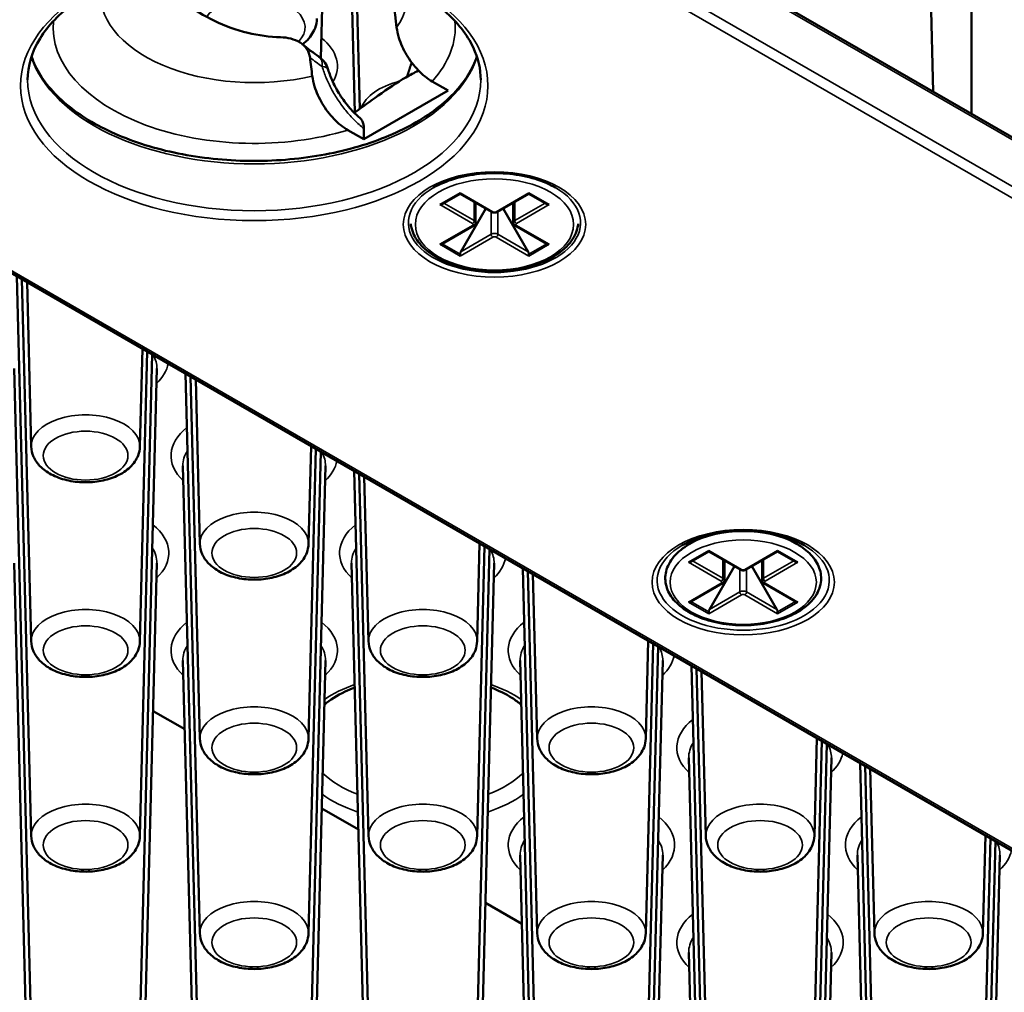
# Paper-space layout 'Sheet_1' of a CAD drawing. Header units: millimetres. Extents: x 0.8 to 58.3, y 0.8 to 58.3.
# Tile 103 of 128: x 45.9 to 47.5, y 43.7 to 45.3. Entities that reach past the tile are written whole.
import ezdxf

# ---------------------------------------------------------------- set-up
doc = ezdxf.new("R2010")
doc.units = ezdxf.units.MM
doc.layers.add('Visible (ISO)', color=7, linetype='Continuous', lineweight=50)
doc.layers.add('Visible Narrow (ISO)', color=7, linetype='Continuous', lineweight=35)

psp = doc.layouts.new('Sheet_1')

# ---------------------------------------------------------------- linework, layer by layer
at = {"layer": 'Visible (ISO)'}
for p, q in [((46.04148, 45.98232), (51.3587, 42.91242)), ((46.39077, 45.25234), (46.39501, 45.4174)), ((46.455, 45.16892), (46.44895, 45.40482)), ((46.4469, 45.16302), (46.44125, 45.38316)), ((47.46481, 45.37515), (47.46481, 45.16056)), ((47.39777, 45.35409), (47.40156, 45.19707)), ((50.41707, 42.27798), (45.09985, 45.34788)), ((46.57427, 45.21425), (46.6007, 45.19899)), ((46.6007, 45.19899), (46.46151, 45.11863)), ((46.46151, 45.11863), (46.43508, 45.13389)), ((46.46151, 45.11863), (46.46151, 45.13653)), ((46.62043, 45.02876), (46.59096, 45.01174)), ((46.62043, 45.03009), (46.62043, 45.02876)), ((46.62043, 45.02876), (46.67251, 44.99869)), ((46.68201, 44.99869), (46.73409, 45.02876)), ((46.73409, 45.03009), (46.73409, 45.02876)), ((46.73409, 45.02876), (46.76356, 45.01174)), ((46.64616, 44.9812), (46.64616, 45.0139)), ((46.70836, 44.9812), (46.70836, 45.0139)), ((46.62158, 44.93299), (46.66277, 45.00431)), ((46.69176, 45.00431), (46.73294, 44.93299)), ((46.59096, 44.94612), (46.64304, 44.97619)), ((46.71148, 44.97619), (46.76356, 44.94612)), ((46.62043, 44.92589), (46.62043, 44.9291)), ((46.73409, 44.92589), (46.73409, 44.9291)), ((45.91253, 43.96832), (45.88882, 44.89237)), ((45.91253, 44.28977), (45.89719, 44.88754)), ((45.91253, 44.61123), (45.90556, 44.8827)), ((46.09181, 44.61123), (46.09595, 44.77278)), ((46.09181, 44.28977), (46.10408, 44.76809)), ((46.09181, 43.96832), (46.11221, 44.7634)), ((45.91253, 43.64686), (45.88448, 44.74025)), ((46.09181, 43.64686), (46.11986, 44.74025)), ((46.19092, 43.80759), (46.16721, 44.73164)), ((46.19092, 44.12905), (46.17558, 44.72681)), ((46.19092, 44.4505), (46.18395, 44.72198)), ((46.3702, 44.4505), (46.37434, 44.61205)), ((46.3702, 44.12905), (46.38247, 44.60736)), ((46.3702, 43.80759), (46.3906, 44.60267)), ((46.19092, 43.48614), (46.16286, 44.57952)), ((46.3702, 43.48614), (46.39825, 44.57952)), ((46.46931, 43.64686), (46.4456, 44.57092)), ((46.46931, 43.96832), (46.45397, 44.56608)), ((46.46931, 44.28977), (46.46234, 44.56125)), ((47.01991, 44.46218), (46.99856, 44.44986)), ((47.15586, 44.46218), (47.17721, 44.44986)), ((46.64859, 44.28977), (46.65273, 44.45133)), ((46.64859, 43.96832), (46.66086, 44.44663)), ((46.64859, 43.64686), (46.66899, 44.44194)), ((47.03105, 44.43808), (47.00158, 44.42107)), ((47.03105, 44.43941), (47.03105, 44.43808)), ((47.03105, 44.43808), (47.08313, 44.40801)), ((47.09264, 44.40801), (47.14472, 44.43808)), ((47.14472, 44.43941), (47.14472, 44.43808)), ((47.14472, 44.43808), (47.17419, 44.42107)), ((45.90593, 43.58252), (45.88448, 44.41879)), ((46.09841, 43.58252), (46.11986, 44.41879)), ((46.46931, 43.32541), (46.44125, 44.41879)), ((46.64859, 43.32541), (46.67664, 44.41879)), ((46.7477, 43.48614), (46.72399, 44.41019)), ((47.03221, 44.34231), (47.07339, 44.41364)), ((47.05678, 44.39053), (47.05678, 44.42323)), ((47.10238, 44.41364), (47.14356, 44.34231)), ((47.11899, 44.39053), (47.11899, 44.42323)), ((46.7477, 43.80759), (46.73236, 44.40535)), ((46.7477, 44.12905), (46.74073, 44.40052)), ((47.00158, 44.35544), (47.05366, 44.38551)), ((47.12211, 44.38551), (47.17419, 44.35544)), ((47.03105, 44.33522), (47.03105, 44.33843)), ((47.14472, 44.33522), (47.14472, 44.33843)), ((46.92698, 44.12905), (46.93112, 44.2906)), ((46.92698, 43.80759), (46.93925, 44.28591)), ((46.92698, 43.48614), (46.94738, 44.28121)), ((46.18432, 43.42179), (46.16286, 44.25806)), ((46.3768, 43.42179), (46.39825, 44.25806)), ((46.7477, 43.16468), (46.71964, 44.25806)), ((46.92698, 43.16468), (46.95503, 44.25806)), ((47.02608, 43.32541), (47.00237, 44.24946)), ((47.02608, 43.64686), (47.01075, 44.24463)), ((47.02608, 43.96832), (47.01912, 44.23979)), ((46.16578, 44.14447), (46.1136, 44.1746)), ((47.20536, 43.96832), (47.20951, 44.12987)), ((47.20536, 43.64686), (47.21764, 44.12518)), ((47.20536, 43.32541), (47.22576, 44.12049)), ((47.02608, 43.00395), (46.99803, 44.09733)), ((47.20536, 43.00395), (47.23342, 44.09733)), ((47.30447, 43.16468), (47.28076, 44.08873)), ((47.30447, 43.48614), (47.28913, 44.0839)), ((47.30447, 43.80759), (47.29751, 44.07907)), ((46.45254, 43.97891), (46.39199, 44.01387)), ((47.48375, 43.80759), (47.4879, 43.96914)), ((47.48375, 43.48614), (47.49602, 43.96445)), ((47.48375, 43.16468), (47.50415, 43.95976)), ((46.7411, 43.10033), (46.71964, 43.93661)), ((46.93357, 43.10033), (46.95503, 43.93661)), ((47.30447, 42.84323), (47.27642, 43.93661)), ((47.48375, 42.84323), (47.51181, 43.93661)), ((46.72256, 43.82302), (46.66225, 43.85784)), ((47.01949, 42.93961), (46.99803, 43.77588)), ((47.21196, 42.93961), (47.23342, 43.77588))]:
    psp.add_line(p, q, dxfattribs=at)
psp.add_arc((46.36494, 45.22262), 0.03937, 16.12762, 54.96201, dxfattribs=at)
for centre, major_axis, start_param, end_param in [((46.58702, 45.01401), (-0.00557, 0), 1.5707963, 2.3561945), ((46.7675, 45.01401), (-0.00557, 0), 0.7853982, 1.5707963), ((46.58702, 44.94839), (-0.00557, 0), 1.5707963, 2.3561945), ((46.62437, 44.93138), (-0.00278, -0.00482), 4.712389, 5.4977871), ((46.73016, 44.93138), (0.00278, -0.00482), 0.7853982, 1.5707963), ((46.7675, 44.94839), (-0.00557, 0), 0.7853982, 1.5707963), ((47.08788, 44.43875), (0.08268, 0), 2.6739007, 2.7364457), ((47.08788, 44.43875), (0.08268, 0), 0.405147, 0.467692), ((46.99765, 44.42334), (-0.00557, 0), 1.5707963, 2.3561945), ((47.17812, 44.42334), (-0.00557, 0), 0.7853982, 1.5707963), ((46.99765, 44.35772), (-0.00557, 0), 1.5707963, 2.3561945), ((47.17812, 44.35772), (-0.00557, 0), 0.7853982, 1.5707963), ((47.03499, 44.3407), (-0.00278, -0.00482), 4.712389, 5.4977871), ((47.14078, 44.3407), (0.00278, -0.00482), 0.7853982, 1.5707963)]:
    psp.add_ellipse(centre, major_axis=major_axis, ratio=0.5773503, start_param=start_param, end_param=end_param, dxfattribs=at)
for points, knots in [([(45.90654, 45.21667), (45.90654, 45.23973), (45.91337, 45.26286), (45.94014, 45.30628), (45.9594, 45.32657), (46.00815, 45.36241), (46.03732, 45.37805), (46.10296, 45.40343), (46.13942, 45.41316), (46.21602, 45.42565), (46.25616, 45.42837), (46.33595, 45.42649), (46.37559, 45.42187), (46.4502, 45.4058), (46.48517, 45.39436), (46.54684, 45.366), (46.57353, 45.34909), (46.61618, 45.31177), (46.63208, 45.29138), (46.6504, 45.25276), (46.65457, 45.2347), (46.65457, 45.21667)], [2.3561945, 2.3561945, 2.3561945, 2.3561945, 2.698108, 2.698108, 3.0219211, 3.0219211, 3.3369244, 3.3369244, 3.651938, 3.651938, 3.967846, 3.967846, 4.2840357, 4.2840357, 4.5997526, 4.5997526, 4.9145363, 4.9145363, 5.2303809, 5.2303809, 5.4977871, 5.4977871, 5.4977871, 5.4977871]), ([(46.32424, 45.28719), (46.30613, 45.28767), (46.28792, 45.29003), (46.25096, 45.29892), (46.23256, 45.30558), (46.19777, 45.32245), (46.18151, 45.33251), (46.15158, 45.35496), (46.13787, 45.36732), (46.12553, 45.38036)], [0.000001, 0.000001, 0.000001, 0.000001, 0.14132537, 0.14132537, 0.29025621, 0.29025621, 0.4363553, 0.4363553, 0.58047928, 0.58047928, 0.58047928, 0.58047928]), ([(46.3604, 45.27535), (46.36235, 45.27687), (46.36421, 45.27848), (46.37247, 45.28635), (46.37776, 45.29369), (46.38293, 45.3072), (46.38407, 45.31273), (46.38422, 45.31831)], [8.00571469, 8.00571469, 8.00571469, 8.00571469, 8.09469536, 8.09469536, 8.42184173, 8.42184173, 8.62456748, 8.62456748, 8.62456748, 8.62456748]), ([(46.51566, 45.30344), (46.51643, 45.29775), (46.51773, 45.29171), (46.52221, 45.2772), (46.52707, 45.26647), (46.53738, 45.24914), (46.54472, 45.2395), (46.55827, 45.22542), (46.56693, 45.21849), (46.57427, 45.21425)], [0.63380124, 0.63380124, 0.63380124, 0.63380124, 0.67959173, 0.67959173, 0.75507245, 0.75507245, 0.83326278, 0.83326278, 0.91240478, 0.91240478, 0.91240478, 0.91240478]), ([(46.37272, 45.25351), (46.37241, 45.256), (46.37182, 45.25841), (46.3701, 45.2631), (46.36893, 45.26537), (46.36466, 45.27181), (46.36082, 45.27543), (46.35175, 45.28125), (46.34654, 45.28342), (46.33565, 45.28627), (46.33, 45.28704), (46.32424, 45.28719)], [0.000001, 0.000001, 0.000001, 0.000001, 0.0218699, 0.0218699, 0.04489416, 0.04489416, 0.09203041, 0.09203041, 0.1394188, 0.1394188, 0.1841503, 0.1841503, 0.1841503, 0.1841503]), ([(46.64816, 45.25524), (46.64478, 45.24517), (46.64006, 45.23516), (46.62098, 45.20421), (46.60171, 45.18392), (46.55296, 45.14808), (46.5238, 45.13243), (46.45816, 45.10706), (46.4217, 45.09732), (46.34509, 45.08484), (46.30495, 45.08211), (46.22517, 45.084), (46.18553, 45.08862), (46.11092, 45.10469), (46.07594, 45.11613), (46.01428, 45.14449), (45.98759, 45.1614), (45.94493, 45.19872), (45.92904, 45.21911), (45.91672, 45.24507), (45.91467, 45.25015), (45.91296, 45.25524)], [5.6889718, 5.6889718, 5.6889718, 5.6889718, 5.8397006, 5.8397006, 6.1635137, 6.1635137, 6.478517, 6.478517, 6.7935306, 6.7935306, 7.1094386, 7.1094386, 7.4256283, 7.4256283, 7.7413452, 7.7413452, 8.056129, 8.056129, 8.3719735, 8.3719735, 8.4481952, 8.4481952, 8.4481952, 8.4481952]), ([(46.43508, 45.13389), (46.42773, 45.13813), (46.41908, 45.14505), (46.40552, 45.15913), (46.39818, 45.16878), (46.38788, 45.18611), (46.38302, 45.19684), (46.37853, 45.21134), (46.37724, 45.21739), (46.37646, 45.22307)], [0.30196344, 0.30196344, 0.30196344, 0.30196344, 0.38110544, 0.38110544, 0.45929577, 0.45929577, 0.53477649, 0.53477649, 0.58056697, 0.58056697, 0.58056697, 0.58056697]), ([(46.40276, 45.23356), (46.40464, 45.22705), (46.40722, 45.22023), (46.41358, 45.20635), (46.41752, 45.19917), (46.42688, 45.18446), (46.43255, 45.1769), (46.44381, 45.16406), (46.44946, 45.15852), (46.45504, 45.15383)], [0, 0, 0, 0, 0.05656265, 0.05656265, 0.11788137, 0.11788137, 0.18981967, 0.18981967, 0.25528128, 0.25528128, 0.25528128, 0.25528128]), ([(46.44586, 45.16227), (46.45839, 45.17135), (46.47178, 45.18132), (46.50091, 45.20208), (46.51669, 45.21251), (46.53111, 45.22084), (46.53779, 45.22469), (46.54476, 45.22843), (46.55188, 45.23203)], [3.19987132, 3.19987132, 3.19987132, 3.19987132, 3.33244393, 3.33244393, 3.48781828, 3.48781828, 3.48781828, 3.55978398, 3.55978398, 3.55978398, 3.55978398]), ([(46.45504, 45.15383), (46.4565, 45.1526), (46.45774, 45.15104), (46.45967, 45.14746), (46.46037, 45.14548), (46.46129, 45.1412), (46.46151, 45.13893), (46.46151, 45.13653)], [-0.070927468, -0.070927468, -0.070927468, -0.070927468, -0.04590345, -0.04590345, -0.022428, -0.022428, -0.000001, -0.000001, -0.000001, -0.000001]), ([(46.5767, 45.03887), (46.58665, 45.04461), (46.59833, 45.04958), (46.62409, 45.05732), (46.63817, 45.06007), (46.66729, 45.06299), (46.68233, 45.06314), (46.71171, 45.06078), (46.72606, 45.05828), (46.75247, 45.05095), (46.76454, 45.04614), (46.77589, 45.03997), (46.77686, 45.03942), (46.77782, 45.03887)], [3.1415927, 3.1415927, 3.1415927, 3.1415927, 3.4472139, 3.4472139, 3.7550864, 3.7550864, 4.0649018, 4.0649018, 4.3748244, 4.3748244, 4.6829666, 4.6829666, 4.712389, 4.712389, 4.712389, 4.712389]), ([(46.67251, 44.99869), (46.67311, 44.99834), (46.67373, 44.99809), (46.675, 44.99772), (46.67564, 44.9976), (46.67694, 44.99748), (46.67759, 44.99748), (46.67888, 44.9976), (46.67953, 44.99772), (46.68079, 44.99809), (46.68141, 44.99834), (46.68201, 44.99869)], [4.712389, 4.712389, 4.712389, 4.712389, 5.0265482, 5.0265482, 5.3407075, 5.3407075, 5.6548668, 5.6548668, 5.969026, 5.969026, 6.2831853, 6.2831853, 6.2831853, 6.2831853]), ([(46.53905, 44.97922), (46.53935, 44.97629), (46.5399, 44.97339), (46.54303, 44.96198), (46.54752, 44.95383), (46.5605, 44.93839), (46.56929, 44.93121), (46.59029, 44.91875), (46.6026, 44.91354), (46.62926, 44.90572), (46.6436, 44.90312), (46.67289, 44.90072), (46.68782, 44.90092), (46.71685, 44.90408), (46.73094, 44.90705), (46.75695, 44.91553), (46.76886, 44.92105), (46.78925, 44.93426), (46.79774, 44.94196), (46.80997, 44.95872), (46.81387, 44.96776), (46.81531, 44.97778), (46.8154, 44.9785), (46.81547, 44.97922)], [3.9854792, 3.9854792, 3.9854792, 3.9854792, 4.0842605, 4.0842605, 4.3788644, 4.3788644, 4.6985973, 4.6985973, 5.0281301, 5.0281301, 5.3568554, 5.3568554, 5.6842932, 5.6842932, 6.0118351, 6.0118351, 6.3407937, 6.3407937, 6.6700006, 6.6700006, 6.9858723, 6.9858723, 7.0100951, 7.0100951, 7.0100951, 7.0100951]), ([(46.64304, 44.97619), (46.64334, 44.97636), (46.64364, 44.97656), (46.64421, 44.97701), (46.64449, 44.97727), (46.64501, 44.97786), (46.64525, 44.9782), (46.64567, 44.97894), (46.64585, 44.97936), (46.6461, 44.98025), (46.64616, 44.98073), (46.64616, 44.9812)], [0, 0, 0, 0, 0.15707963, 0.15707963, 0.31415927, 0.31415927, 0.4712389, 0.4712389, 0.62831853, 0.62831853, 0.78539816, 0.78539816, 0.78539816, 0.78539816]), ([(46.70836, 44.9812), (46.70836, 44.98073), (46.70843, 44.98025), (46.70867, 44.97936), (46.70885, 44.97894), (46.70927, 44.9782), (46.70952, 44.97786), (46.71004, 44.97727), (46.71032, 44.97701), (46.71089, 44.97656), (46.71118, 44.97636), (46.71148, 44.97619)], [3.92699082, 3.92699082, 3.92699082, 3.92699082, 4.08407045, 4.08407045, 4.24115008, 4.24115008, 4.39822972, 4.39822972, 4.55530935, 4.55530935, 4.71238898, 4.71238898, 4.71238898, 4.71238898]), ([(45.91253, 44.61123), (45.91268, 44.60545), (45.91403, 44.59973), (45.91884, 44.58874), (45.92249, 44.58357), (45.93212, 44.57356), (45.93845, 44.56901), (45.95327, 44.56111), (45.96195, 44.55797), (45.98021, 44.55364), (45.98981, 44.55246), (46.00898, 44.55209), (46.01856, 44.55288), (46.03702, 44.55639), (46.0459, 44.55913), (46.0622, 44.56663), (46.06964, 44.57141), (46.08148, 44.58282), (46.08613, 44.58932), (46.09068, 44.60135), (46.09168, 44.60627), (46.09181, 44.61123)], [5.5125995, 5.5125995, 5.5125995, 5.5125995, 5.7455282, 5.7455282, 6.0046458, 6.0046458, 6.3230817, 6.3230817, 6.6794607, 6.6794607, 7.0350514, 7.0350514, 7.3870267, 7.3870267, 7.7415292, 7.7415292, 8.0994886, 8.0994886, 8.4246655, 8.4246655, 8.6245675, 8.6245675, 8.6245675, 8.6245675]), ([(46.98733, 44.4482), (46.99727, 44.45394), (47.00896, 44.4589), (47.03471, 44.46664), (47.04879, 44.4694), (47.07791, 44.47232), (47.09295, 44.47246), (47.12234, 44.47011), (47.13668, 44.46761), (47.16309, 44.46028), (47.17517, 44.45547), (47.18651, 44.44929), (47.18749, 44.44875), (47.18844, 44.4482)], [3.1415927, 3.1415927, 3.1415927, 3.1415927, 3.4472139, 3.4472139, 3.7550864, 3.7550864, 4.0649018, 4.0649018, 4.3748244, 4.3748244, 4.6829666, 4.6829666, 4.712389, 4.712389, 4.712389, 4.712389]), ([(46.19092, 44.4505), (46.19107, 44.44472), (46.19241, 44.43901), (46.19723, 44.42801), (46.20088, 44.42284), (46.21051, 44.41283), (46.21684, 44.40828), (46.23166, 44.40038), (46.24034, 44.39724), (46.2586, 44.39291), (46.26819, 44.39174), (46.28737, 44.39137), (46.29695, 44.39215), (46.31541, 44.39567), (46.32429, 44.3984), (46.34059, 44.4059), (46.34802, 44.41068), (46.35987, 44.4221), (46.36452, 44.4286), (46.36907, 44.44062), (46.37007, 44.44554), (46.3702, 44.4505)], [5.5125995, 5.5125995, 5.5125995, 5.5125995, 5.7455282, 5.7455282, 6.0046458, 6.0046458, 6.3230817, 6.3230817, 6.6794607, 6.6794607, 7.0350514, 7.0350514, 7.3870267, 7.3870267, 7.7415292, 7.7415292, 8.0994886, 8.0994886, 8.4246655, 8.4246655, 8.6245675, 8.6245675, 8.6245675, 8.6245675]), ([(46.99856, 44.44986), (46.98851, 44.44406), (46.97996, 44.4372), (46.96708, 44.422), (46.96263, 44.41368), (46.9587, 44.397), (46.95885, 44.38875), (46.96316, 44.3729), (46.9673, 44.36533), (46.97929, 44.35096), (46.98743, 44.34427), (47.00688, 44.33264), (47.0183, 44.32777), (47.04306, 44.32047), (47.05638, 44.31803), (47.08358, 44.31576), (47.09745, 44.31593), (47.12443, 44.31884), (47.13752, 44.32159), (47.16172, 44.32946), (47.17281, 44.33459), (47.19181, 44.3469), (47.19973, 44.35408), (47.21113, 44.36972), (47.21477, 44.37816), (47.21716, 44.39481), (47.21628, 44.40294), (47.21065, 44.41856), (47.20582, 44.42602), (47.19333, 44.43914), (47.18582, 44.44489), (47.17721, 44.44986)], [3.1415927, 3.1415927, 3.1415927, 3.1415927, 3.4719162, 3.4719162, 3.7917404, 3.7917404, 4.0829356, 4.0829356, 4.3756698, 4.3756698, 4.6950394, 4.6950394, 5.0252691, 5.0252691, 5.3547014, 5.3547014, 5.6827382, 5.6827382, 6.0108782, 6.0108782, 6.3405388, 6.3405388, 6.6704305, 6.6704305, 6.985839, 6.985839, 7.2739503, 7.2739503, 7.5709229, 7.5709229, 7.8539816, 7.8539816, 7.8539816, 7.8539816]), ([(47.08313, 44.40801), (47.08373, 44.40767), (47.08435, 44.40741), (47.08562, 44.40704), (47.08626, 44.40692), (47.08756, 44.40681), (47.08821, 44.40681), (47.08951, 44.40692), (47.09015, 44.40704), (47.09142, 44.40741), (47.09204, 44.40767), (47.09264, 44.40801)], [4.712389, 4.712389, 4.712389, 4.712389, 5.0265482, 5.0265482, 5.3407075, 5.3407075, 5.6548668, 5.6548668, 5.969026, 5.969026, 6.2831853, 6.2831853, 6.2831853, 6.2831853]), ([(47.05366, 44.38551), (47.05396, 44.38569), (47.05426, 44.38588), (47.05483, 44.38634), (47.05511, 44.3866), (47.05563, 44.38719), (47.05588, 44.38752), (47.0563, 44.38827), (47.05647, 44.38869), (47.05672, 44.38958), (47.05678, 44.39005), (47.05678, 44.39053)], [0, 0, 0, 0, 0.15707963, 0.15707963, 0.31415927, 0.31415927, 0.4712389, 0.4712389, 0.62831853, 0.62831853, 0.78539816, 0.78539816, 0.78539816, 0.78539816]), ([(47.11899, 44.39053), (47.11899, 44.39005), (47.11905, 44.38958), (47.1193, 44.38869), (47.11947, 44.38827), (47.11989, 44.38752), (47.12014, 44.38719), (47.12066, 44.3866), (47.12094, 44.38634), (47.12151, 44.38588), (47.12181, 44.38569), (47.12211, 44.38551)], [3.92699082, 3.92699082, 3.92699082, 3.92699082, 4.08407045, 4.08407045, 4.24115008, 4.24115008, 4.39822972, 4.39822972, 4.55530935, 4.55530935, 4.71238898, 4.71238898, 4.71238898, 4.71238898]), ([(45.91253, 44.28977), (45.91268, 44.28399), (45.91403, 44.27828), (45.91884, 44.26728), (45.92249, 44.26212), (45.93212, 44.2521), (45.93845, 44.24755), (45.95327, 44.23965), (45.96195, 44.23651), (45.98021, 44.23219), (45.98981, 44.23101), (46.00898, 44.23064), (46.01856, 44.23142), (46.03702, 44.23494), (46.0459, 44.23767), (46.0622, 44.24518), (46.06964, 44.24995), (46.08148, 44.26137), (46.08613, 44.26787), (46.09068, 44.27989), (46.09168, 44.28481), (46.09181, 44.28977)], [5.5125995, 5.5125995, 5.5125995, 5.5125995, 5.7455282, 5.7455282, 6.0046458, 6.0046458, 6.3230817, 6.3230817, 6.6794607, 6.6794607, 7.0350514, 7.0350514, 7.3870267, 7.3870267, 7.7415292, 7.7415292, 8.0994886, 8.0994886, 8.4246655, 8.4246655, 8.6245675, 8.6245675, 8.6245675, 8.6245675]), ([(46.46931, 44.28977), (46.46945, 44.28399), (46.4708, 44.27828), (46.47562, 44.26728), (46.47926, 44.26212), (46.4889, 44.2521), (46.49523, 44.24755), (46.51005, 44.23965), (46.51872, 44.23651), (46.53699, 44.23219), (46.54658, 44.23101), (46.56576, 44.23064), (46.57534, 44.23142), (46.5938, 44.23494), (46.60268, 44.23767), (46.61898, 44.24518), (46.62641, 44.24995), (46.63826, 44.26137), (46.64291, 44.26787), (46.64745, 44.27989), (46.64846, 44.28481), (46.64859, 44.28977)], [5.5125995, 5.5125995, 5.5125995, 5.5125995, 5.7455282, 5.7455282, 6.0046458, 6.0046458, 6.3230817, 6.3230817, 6.6794607, 6.6794607, 7.0350514, 7.0350514, 7.3870267, 7.3870267, 7.7415292, 7.7415292, 8.0994886, 8.0994886, 8.4246655, 8.4246655, 8.6245675, 8.6245675, 8.6245675, 8.6245675]), ([(46.44652, 44.2136), (46.44094, 44.21141), (46.43558, 44.20907), (46.41724, 44.20017), (46.40574, 44.19283), (46.39638, 44.18502)], [4.52313826, 4.52313826, 4.52313826, 4.52313826, 4.62592305, 4.62592305, 4.89245924, 4.89245924, 4.89245924, 4.89245924]), ([(46.72152, 44.18502), (46.71681, 44.18895), (46.71156, 44.19276), (46.69575, 44.20277), (46.68415, 44.2086), (46.67138, 44.2136)], [2.9615224, 2.9615224, 2.9615224, 2.9615224, 3.09558724, 3.09558724, 3.33084338, 3.33084338, 3.33084338, 3.33084338]), ([(46.19092, 44.12905), (46.19107, 44.12327), (46.19241, 44.11755), (46.19723, 44.10655), (46.20088, 44.10139), (46.21051, 44.09137), (46.21684, 44.08682), (46.23166, 44.07893), (46.24034, 44.07578), (46.2586, 44.07146), (46.26819, 44.07028), (46.28737, 44.06991), (46.29695, 44.0707), (46.31541, 44.07421), (46.32429, 44.07695), (46.34059, 44.08445), (46.34802, 44.08923), (46.35987, 44.10064), (46.36452, 44.10714), (46.36907, 44.11917), (46.37007, 44.12409), (46.3702, 44.12905)], [5.5125995, 5.5125995, 5.5125995, 5.5125995, 5.7455282, 5.7455282, 6.0046458, 6.0046458, 6.3230817, 6.3230817, 6.6794607, 6.6794607, 7.0350514, 7.0350514, 7.3870267, 7.3870267, 7.7415292, 7.7415292, 8.0994886, 8.0994886, 8.4246655, 8.4246655, 8.6245675, 8.6245675, 8.6245675, 8.6245675]), ([(46.7477, 44.12905), (46.74784, 44.12327), (46.74919, 44.11755), (46.75401, 44.10655), (46.75765, 44.10139), (46.76728, 44.09137), (46.77362, 44.08682), (46.78844, 44.07893), (46.79711, 44.07578), (46.81538, 44.07146), (46.82497, 44.07028), (46.84415, 44.06991), (46.85372, 44.0707), (46.87219, 44.07421), (46.88106, 44.07695), (46.89737, 44.08445), (46.9048, 44.08923), (46.91665, 44.10064), (46.9213, 44.10714), (46.92584, 44.11917), (46.92685, 44.12409), (46.92698, 44.12905)], [5.5125995, 5.5125995, 5.5125995, 5.5125995, 5.7455282, 5.7455282, 6.0046458, 6.0046458, 6.3230817, 6.3230817, 6.6794607, 6.6794607, 7.0350514, 7.0350514, 7.3870267, 7.3870267, 7.7415292, 7.7415292, 8.0994886, 8.0994886, 8.4246655, 8.4246655, 8.6245675, 8.6245675, 8.6245675, 8.6245675]), ([(45.91253, 43.96832), (45.91268, 43.96254), (45.91403, 43.95682), (45.91884, 43.94583), (45.92249, 43.94066), (45.93212, 43.93065), (45.93845, 43.9261), (45.95327, 43.9182), (45.96195, 43.91506), (45.98021, 43.91073), (45.98981, 43.90955), (46.00898, 43.90918), (46.01856, 43.90997), (46.03702, 43.91348), (46.0459, 43.91622), (46.0622, 43.92372), (46.06964, 43.9285), (46.08148, 43.93991), (46.08613, 43.94641), (46.09068, 43.95844), (46.09168, 43.96336), (46.09181, 43.96832)], [5.5125995, 5.5125995, 5.5125995, 5.5125995, 5.7455282, 5.7455282, 6.0046458, 6.0046458, 6.3230817, 6.3230817, 6.6794607, 6.6794607, 7.0350514, 7.0350514, 7.3870267, 7.3870267, 7.7415292, 7.7415292, 8.0994886, 8.0994886, 8.4246655, 8.4246655, 8.6245675, 8.6245675, 8.6245675, 8.6245675]), ([(46.46931, 43.96832), (46.46945, 43.96254), (46.4708, 43.95682), (46.47562, 43.94583), (46.47926, 43.94066), (46.4889, 43.93065), (46.49523, 43.9261), (46.51005, 43.9182), (46.51872, 43.91506), (46.53699, 43.91073), (46.54658, 43.90955), (46.56576, 43.90918), (46.57534, 43.90997), (46.5938, 43.91348), (46.60268, 43.91622), (46.61898, 43.92372), (46.62641, 43.9285), (46.63826, 43.93991), (46.64291, 43.94641), (46.64745, 43.95844), (46.64846, 43.96336), (46.64859, 43.96832)], [5.5125995, 5.5125995, 5.5125995, 5.5125995, 5.7455282, 5.7455282, 6.0046458, 6.0046458, 6.3230817, 6.3230817, 6.6794607, 6.6794607, 7.0350514, 7.0350514, 7.3870267, 7.3870267, 7.7415292, 7.7415292, 8.0994886, 8.0994886, 8.4246655, 8.4246655, 8.6245675, 8.6245675, 8.6245675, 8.6245675]), ([(47.02608, 43.96832), (47.02623, 43.96254), (47.02758, 43.95682), (47.0324, 43.94583), (47.03604, 43.94066), (47.04567, 43.93065), (47.05201, 43.9261), (47.06683, 43.9182), (47.0755, 43.91506), (47.09377, 43.91073), (47.10336, 43.90955), (47.12254, 43.90918), (47.13211, 43.90997), (47.15057, 43.91348), (47.15945, 43.91622), (47.17576, 43.92372), (47.18319, 43.9285), (47.19504, 43.93991), (47.19969, 43.94641), (47.20423, 43.95844), (47.20524, 43.96336), (47.20536, 43.96832)], [5.5125995, 5.5125995, 5.5125995, 5.5125995, 5.7455282, 5.7455282, 6.0046458, 6.0046458, 6.3230817, 6.3230817, 6.6794607, 6.6794607, 7.0350514, 7.0350514, 7.3870267, 7.3870267, 7.7415292, 7.7415292, 8.0994886, 8.0994886, 8.4246655, 8.4246655, 8.6245675, 8.6245675, 8.6245675, 8.6245675]), ([(46.19092, 43.80759), (46.19107, 43.80181), (46.19241, 43.7961), (46.19723, 43.7851), (46.20088, 43.77993), (46.21051, 43.76992), (46.21684, 43.76537), (46.23166, 43.75747), (46.24034, 43.75433), (46.2586, 43.75), (46.26819, 43.74883), (46.28737, 43.74845), (46.29695, 43.74924), (46.31541, 43.75275), (46.32429, 43.75549), (46.34059, 43.76299), (46.34802, 43.76777), (46.35987, 43.77919), (46.36452, 43.78568), (46.36907, 43.79771), (46.37007, 43.80263), (46.3702, 43.80759)], [5.5125995, 5.5125995, 5.5125995, 5.5125995, 5.7455282, 5.7455282, 6.0046458, 6.0046458, 6.3230817, 6.3230817, 6.6794607, 6.6794607, 7.0350514, 7.0350514, 7.3870267, 7.3870267, 7.7415292, 7.7415292, 8.0994886, 8.0994886, 8.4246655, 8.4246655, 8.6245675, 8.6245675, 8.6245675, 8.6245675]), ([(46.7477, 43.80759), (46.74784, 43.80181), (46.74919, 43.7961), (46.75401, 43.7851), (46.75765, 43.77993), (46.76728, 43.76992), (46.77362, 43.76537), (46.78844, 43.75747), (46.79711, 43.75433), (46.81538, 43.75), (46.82497, 43.74883), (46.84415, 43.74845), (46.85372, 43.74924), (46.87219, 43.75275), (46.88106, 43.75549), (46.89737, 43.76299), (46.9048, 43.76777), (46.91665, 43.77919), (46.9213, 43.78568), (46.92584, 43.79771), (46.92685, 43.80263), (46.92698, 43.80759)], [5.5125995, 5.5125995, 5.5125995, 5.5125995, 5.7455282, 5.7455282, 6.0046458, 6.0046458, 6.3230817, 6.3230817, 6.6794607, 6.6794607, 7.0350514, 7.0350514, 7.3870267, 7.3870267, 7.7415292, 7.7415292, 8.0994886, 8.0994886, 8.4246655, 8.4246655, 8.6245675, 8.6245675, 8.6245675, 8.6245675]), ([(47.30447, 43.80759), (47.30462, 43.80181), (47.30597, 43.7961), (47.31079, 43.7851), (47.31443, 43.77993), (47.32406, 43.76992), (47.3304, 43.76537), (47.34522, 43.75747), (47.35389, 43.75433), (47.37216, 43.75), (47.38175, 43.74883), (47.40092, 43.74845), (47.4105, 43.74924), (47.42896, 43.75275), (47.43784, 43.75549), (47.45414, 43.76299), (47.46158, 43.76777), (47.47343, 43.77919), (47.47808, 43.78568), (47.48262, 43.79771), (47.48363, 43.80263), (47.48375, 43.80759)], [5.5125995, 5.5125995, 5.5125995, 5.5125995, 5.7455282, 5.7455282, 6.0046458, 6.0046458, 6.3230817, 6.3230817, 6.6794607, 6.6794607, 7.0350514, 7.0350514, 7.3870267, 7.3870267, 7.7415292, 7.7415292, 8.0994886, 8.0994886, 8.4246655, 8.4246655, 8.6245675, 8.6245675, 8.6245675, 8.6245675])]:
    psp.add_open_spline(points, degree=3, knots=knots, dxfattribs=at)
for points in [[(46.50563, 45.38478), (46.50893, 45.3581), (46.51228, 45.33098), (46.51566, 45.30344)], [(46.36003, 45.27564), (46.36918, 45.26827), (46.37837, 45.26129), (46.38755, 45.25486)], [(46.37646, 45.22307), (46.37583, 45.22817), (46.37459, 45.23835), (46.37334, 45.24846), (46.37272, 45.25351)]]:
    psp.add_open_spline(points, degree=3, dxfattribs=at)
psp.add_rational_spline([(46.53284, 45.22183), (46.53686, 45.23498), (46.54062, 45.24527)], [1.69970237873, 1.73825615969, 1.75761541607], degree=2, dxfattribs=at)
at = {"layer": 'Visible Narrow (ISO)'}
for p, q in [((46.04393, 45.97691), (51.36115, 42.90701)), ((51.36115, 42.82986), (46.04393, 45.89976)), ((46.03558, 45.8853), (51.3528, 42.8154)), ((50.42298, 42.27857), (45.10576, 45.34847)), ((46.62043, 45.03009), (46.58702, 45.0108)), ((46.67448, 44.99888), (46.62043, 45.03009)), ((46.73409, 45.03009), (46.68005, 44.99888)), ((46.7675, 45.0108), (46.73409, 45.03009)), ((46.64386, 44.98442), (46.59375, 45.01335)), ((46.64386, 44.98442), (46.64386, 45.01523)), ((46.71067, 44.98442), (46.71067, 45.01523)), ((46.76078, 45.01335), (46.71067, 44.98442)), ((46.58702, 45.0108), (46.64107, 44.9796)), ((46.67169, 44.99916), (46.67169, 44.96192)), ((46.68283, 44.99916), (46.68283, 44.96192)), ((46.71345, 44.9796), (46.7675, 45.0108)), ((46.64107, 44.97638), (46.58702, 44.94518)), ((46.7675, 44.94518), (46.71345, 44.97638)), ((46.62043, 44.92589), (46.67448, 44.95709)), ((46.67169, 44.96192), (46.62158, 44.93299)), ((46.68005, 44.95709), (46.73409, 44.92589)), ((46.73294, 44.93299), (46.68283, 44.96192)), ((46.58702, 44.94518), (46.62043, 44.92589)), ((46.59096, 44.94612), (46.62043, 44.9291)), ((46.76356, 44.94612), (46.73409, 44.9291)), ((46.73409, 44.92589), (46.7675, 44.94518)), ((47.03105, 44.43941), (46.99765, 44.42013)), ((47.0851, 44.40821), (47.03105, 44.43941)), ((47.14472, 44.43941), (47.09067, 44.40821)), ((47.17812, 44.42013), (47.14472, 44.43941)), ((46.99765, 44.42013), (47.05169, 44.38892)), ((47.05448, 44.39374), (47.00437, 44.42267)), ((47.05448, 44.39374), (47.05448, 44.42456)), ((47.12129, 44.39374), (47.12129, 44.42456)), ((47.1714, 44.42267), (47.12129, 44.39374)), ((47.12408, 44.38892), (47.17812, 44.42013)), ((47.08232, 44.40849), (47.08232, 44.37124)), ((47.09345, 44.40849), (47.09345, 44.37124)), ((47.05169, 44.38571), (46.99765, 44.3545)), ((47.17812, 44.3545), (47.12408, 44.38571)), ((47.03105, 44.33522), (47.0851, 44.36642)), ((47.08232, 44.37124), (47.03221, 44.34231)), ((47.09067, 44.36642), (47.14472, 44.33522)), ((47.14356, 44.34231), (47.09345, 44.37124)), ((46.99765, 44.3545), (47.03105, 44.33522)), ((47.00158, 44.35544), (47.03105, 44.33843)), ((47.17419, 44.35544), (47.14472, 44.33843)), ((47.14472, 44.33522), (47.17812, 44.3545))]:
    psp.add_line(p, q, dxfattribs=at)
for centre, major_axis in [((46.28056, 45.20703), (0.38583, 0)), ((46.67726, 44.97799), (-0.15056, 0)), ((46.67726, 44.97799), (0.1306, 0)), ((46.00217, 44.59626), (0.06997, 0)), ((46.28056, 44.43553), (-0.06997, 0)), ((47.08788, 44.38731), (0.15056, 0)), ((47.08788, 44.38731), (0.12075, 0)), ((46.00217, 44.27481), (-0.06997, 0)), ((46.55895, 44.27481), (-0.06997, 0)), ((46.28056, 44.11408), (-0.06997, 0)), ((46.83734, 44.11408), (-0.06997, 0)), ((46.00217, 43.95335), (-0.06997, 0)), ((46.55895, 43.95335), (-0.06997, 0)), ((47.11572, 43.95335), (-0.06997, 0)), ((46.28056, 43.79262), (-0.06997, 0)), ((46.83734, 43.79262), (-0.06997, 0)), ((47.39411, 43.79262), (-0.06997, 0))]:
    psp.add_ellipse(centre, major_axis=major_axis, ratio=0.5773503, dxfattribs=at)
for centre, major_axis, ratio, start_param, end_param in [((46.28056, 45.35881), (-0.25391, 0), 0.5773503, 6.1956595, 8.2413039), ((46.28056, 45.35881), (0.25391, 0), 0.5773503, 5.895863, 6.3707111), ((46.28056, 45.30346), (-0.08399, 0), 0.5773503, 2.6315731, 5.9183958), ((46.28056, 45.30346), (-0.33188, 0), 0.5773503, 6.2287729, 8.3382813), ((46.28056, 45.30346), (0.33188, 0), 0.5773503, 5.7988856, 6.3375977), ((46.28056, 45.23917), (0.13739, 0), 0.5773503, 5.9504404, 6.912437), ((46.28056, 45.29382), (-0.37402, 0), 0.5773503, 0.1825099, 2.9590828), ((46.36494, 45.22262), (0.0226, 0.03224), 0.5124903, 5.5458052, 6.2831837), ((46.36494, 45.22263), (0.03782, 0.01093), 0.3211622, 0.0000131, 0.6556138), ((46.28056, 45.22344), (0.11771, 0), 0.5773503, 6.2728872, 6.2729135), ((46.28056, 45.21667), (0.37402, 0), 0.5773503, 3.1415927, 6.2831853), ((46.55895, 45.15847), (-0.10367, 0), 0.5773503, 5.1046586, 6.0769108), ((46.67726, 44.98081), (0.14221, 0), 0.5773503, 2.3561945, 7.0685835), ((46.67448, 45.0021), (-0.00197, -0.00341), 0.5773503, 0, 0.7853982), ((46.67726, 45.00049), (-0.00394, 0), 0.5773503, 0.7853982, 2.3561945), ((46.68005, 45.0021), (0.00197, -0.00341), 0.5773503, 5.4977871, 6.2831853), ((46.64107, 44.98281), (-0.00197, -0.00341), 0.5773503, 0.7853982, 2.3561945), ((46.63829, 44.97799), (0.00394, 0), 0.5773503, 5.4977871, 7.0685835), ((46.63829, 44.9812), (0.00787, 0), 0.5773503, 0, 0.7853982), ((46.71624, 44.9812), (-0.00787, 0), 0.5773503, 5.4977871, 6.2831853), ((46.71345, 44.98281), (-0.00197, 0.00341), 0.5773503, 0.7853982, 2.3561945), ((46.71624, 44.97799), (-0.00394, 0), 0.5773503, 5.4977871, 7.0685835), ((46.64107, 44.9796), (0.00197, -0.00341), 0.5773503, 5.4977871, 6.2831853), ((46.67726, 44.9587), (-0.00787, 0), 0.5773503, 3.9269908, 5.4977871), ((46.71345, 44.9796), (-0.00197, -0.00341), 0.5773503, 0, 0.7853982), ((46.67448, 44.96031), (-0.00197, 0.00341), 0.5773503, 0.7853982, 2.3561945), ((46.67726, 44.95549), (0.00394, 0), 0.5773503, 0.7853982, 2.3561945), ((46.68005, 44.96031), (0.00197, 0.00341), 0.5773503, 3.9269908, 5.4977871), ((46.00217, 44.74125), (0.11771, 0), 0.5773503, 6.268373, 6.5983635), ((46.00217, 44.75699), (0.13739, 0), 0.5773503, 5.7322362, 6.1709795), ((46.00217, 44.612), (0.08965, 0), 0.5773503, 6.268373, 9.4395903), ((46.28056, 44.59626), (-0.13739, 0), 0.5773503, 5.6539336, 6.8341344), ((46.28056, 44.58052), (-0.11771, 0), 0.5773503, 5.9214432, 6.2979976), ((46.28056, 44.58052), (0.11771, 0), 0.5773503, 6.268373, 6.5983635), ((46.28056, 44.59626), (0.13739, 0), 0.5773503, 5.7322362, 6.1709795), ((46.28056, 44.45127), (0.08965, 0), 0.5773503, 6.268373, 9.4395903), ((46.00217, 44.43553), (0.13739, 0), 0.5773503, 5.7322362, 6.912437), ((46.55895, 44.43553), (-0.13739, 0), 0.5773503, 5.6539336, 6.8341344), ((47.08788, 44.39829), (-0.12632, 0), 0.5773503, 3.9269908, 5.4977871), ((47.08788, 44.4438), (-0.07874, 0), 0.5773503, 5.9081283, 5.9568986), ((47.08788, 44.4438), (0.07874, 0), 0.5773503, 0.3262867, 0.375057), ((46.00217, 44.4198), (0.11771, 0), 0.5773503, 6.268373, 6.6449275), ((46.55895, 44.4198), (-0.11771, 0), 0.5773503, 5.9214432, 6.2979976), ((47.08788, 44.39014), (0.14221, 0), 0.5773503, 2.3561945, 7.0685835), ((46.55895, 44.4198), (0.11771, 0), 0.5773503, 6.268373, 6.5983635), ((46.55895, 44.43553), (0.13739, 0), 0.5773503, 5.7322362, 6.1709795), ((47.05169, 44.39214), (-0.00197, -0.00341), 0.5773503, 0.7853982, 2.3561945), ((47.04891, 44.39053), (0.00787, 0), 0.5773503, 0, 0.7853982), ((47.0851, 44.41142), (-0.00197, -0.00341), 0.5773503, 0, 0.7853982), ((47.08788, 44.40982), (-0.00394, 0), 0.5773503, 0.7853982, 2.3561945), ((47.09067, 44.41142), (0.00197, -0.00341), 0.5773503, 5.4977871, 6.2831853), ((47.12686, 44.39053), (-0.00787, 0), 0.5773503, 5.4977871, 6.2831853), ((47.12408, 44.39214), (-0.00197, 0.00341), 0.5773503, 0.7853982, 2.3561945), ((47.04891, 44.38731), (0.00394, 0), 0.5773503, 5.4977871, 7.0685835), ((47.05169, 44.38892), (0.00197, -0.00341), 0.5773503, 5.4977871, 6.2831853), ((47.12408, 44.38892), (-0.00197, -0.00341), 0.5773503, 0, 0.7853982), ((47.12686, 44.38731), (-0.00394, 0), 0.5773503, 5.4977871, 7.0685835), ((47.08788, 44.36803), (-0.00787, 0), 0.5773503, 3.9269908, 5.4977871), ((47.0851, 44.36963), (-0.00197, 0.00341), 0.5773503, 0.7853982, 2.3561945), ((47.08788, 44.36481), (0.00394, 0), 0.5773503, 0.7853982, 2.3561945), ((47.09067, 44.36963), (0.00197, 0.00341), 0.5773503, 3.9269908, 5.4977871), ((46.00217, 44.29054), (0.08965, 0), 0.5773503, 6.268373, 9.4395903), ((46.55895, 44.29054), (0.08965, 0), 0.5773503, 6.268373, 9.4395903), ((46.28056, 44.27481), (-0.13739, 0), 0.5773503, 5.6539336, 6.8341344), ((46.28056, 44.27481), (0.13739, 0), 0.5773503, 5.7322362, 6.912437), ((46.83734, 44.27481), (-0.13739, 0), 0.5773503, 5.6539336, 6.8341344), ((46.28056, 44.25907), (-0.11771, 0), 0.5773503, 5.9214432, 6.2979976), ((46.28056, 44.25907), (0.11771, 0), 0.5773503, 6.268373, 6.6449275), ((46.83734, 44.25907), (-0.11771, 0), 0.5773503, 5.9214432, 6.2979976), ((46.83734, 44.25907), (0.11771, 0), 0.5773503, 6.268373, 6.5983635), ((46.83734, 44.27481), (0.13739, 0), 0.5773503, 5.7322362, 6.1709795), ((46.55895, 44.11408), (0.21303, 0), 0.5773503, 2.1274471, 2.437302), ((46.55895, 44.11408), (0.21303, 0), 0.5773503, 0.7042906, 1.0141456), ((46.28056, 44.12981), (0.08965, 0), 0.5773503, 6.268373, 9.4395903), ((46.83734, 44.12981), (0.08965, 0), 0.5773503, 6.268373, 9.4395903), ((47.11572, 44.11408), (-0.13739, 0), 0.5773503, 5.6539336, 6.8341344), ((47.11572, 44.09834), (-0.11771, 0), 0.5773503, 5.9214432, 6.2979976), ((47.11572, 44.09834), (0.11771, 0), 0.5773503, 6.268373, 6.5983635), ((47.11572, 44.11408), (0.13739, 0), 0.5773503, 5.7322362, 6.1709795), ((46.55895, 44.12976), (-0.19335, 0), 0.5773503, 0.5437322, 0.9787611), ((46.55895, 44.12976), (-0.19335, 0), 0.5773503, 2.1628315, 2.5978605), ((46.55895, 44.11408), (-0.21303, 0), 0.5773503, 0.674666, 1.0437702), ((46.55895, 44.11408), (-0.21303, 0), 0.5773503, 2.0978224, 2.4669266), ((46.00217, 43.96909), (0.08965, 0), 0.5773503, 6.268373, 9.4395903), ((46.55895, 43.96909), (0.08965, 0), 0.5773503, 6.268373, 9.4395903), ((47.11572, 43.96909), (0.08965, 0), 0.5773503, 6.268373, 9.4395903), ((46.83734, 43.95335), (-0.13739, 0), 0.5773503, 5.6539336, 6.8341344), ((46.83734, 43.95335), (0.13739, 0), 0.5773503, 5.7322362, 6.912437), ((47.39411, 43.95335), (-0.13739, 0), 0.5773503, 5.6539336, 6.8341344), ((46.83734, 43.93761), (-0.11771, 0), 0.5773503, 5.9214432, 6.2979976), ((46.83734, 43.93761), (0.11771, 0), 0.5773503, 6.268373, 6.6449275), ((47.39411, 43.93761), (-0.11771, 0), 0.5773503, 5.9214432, 6.2979976), ((47.39411, 43.93761), (0.11771, 0), 0.5773503, 6.268373, 6.5983635), ((47.39411, 43.95335), (0.13739, 0), 0.5773503, 5.7322362, 6.1709795), ((46.28056, 43.80836), (0.08965, 0), 0.5773503, 6.268373, 9.4395903), ((46.83734, 43.80836), (0.08965, 0), 0.5773503, 6.268373, 9.4395903), ((47.39411, 43.80836), (0.08965, 0), 0.5773503, 6.268373, 9.4395903), ((47.11572, 43.79262), (-0.13739, 0), 0.5773503, 5.6539336, 6.8341344), ((47.11572, 43.79262), (0.13739, 0), 0.5773503, 5.7322362, 6.912437), ((47.11572, 43.77689), (-0.11771, 0), 0.5773503, 5.9214432, 6.2979976), ((47.11572, 43.77689), (0.11771, 0), 0.5773503, 6.268373, 6.6449275)]:
    psp.add_ellipse(centre, major_axis=major_axis, ratio=ratio, start_param=start_param, end_param=end_param, dxfattribs=at)
psp.add_open_spline([(46.39278, 45.2387), (46.38945, 45.24103), (46.38611, 45.24344), (46.38277, 45.24591), (46.37943, 45.24837), (46.37608, 45.25091), (46.37272, 45.25351)], degree=3, knots=[0.00000669, 0.00000669, 0.00000669, 0.00000669, 0.5, 0.5, 0.5, 1, 1, 1, 1], dxfattribs=at)
psp.add_open_spline([(46.39278, 45.2387), (46.3946, 45.23242), (46.39903, 45.2199), (46.40789, 45.20128), (46.41895, 45.18288), (46.43169, 45.16566), (46.44597, 45.14986), (46.45619, 45.14073), (46.46151, 45.13653)], degree=3, dxfattribs=at)

doc.saveas('drawing.dxf')
